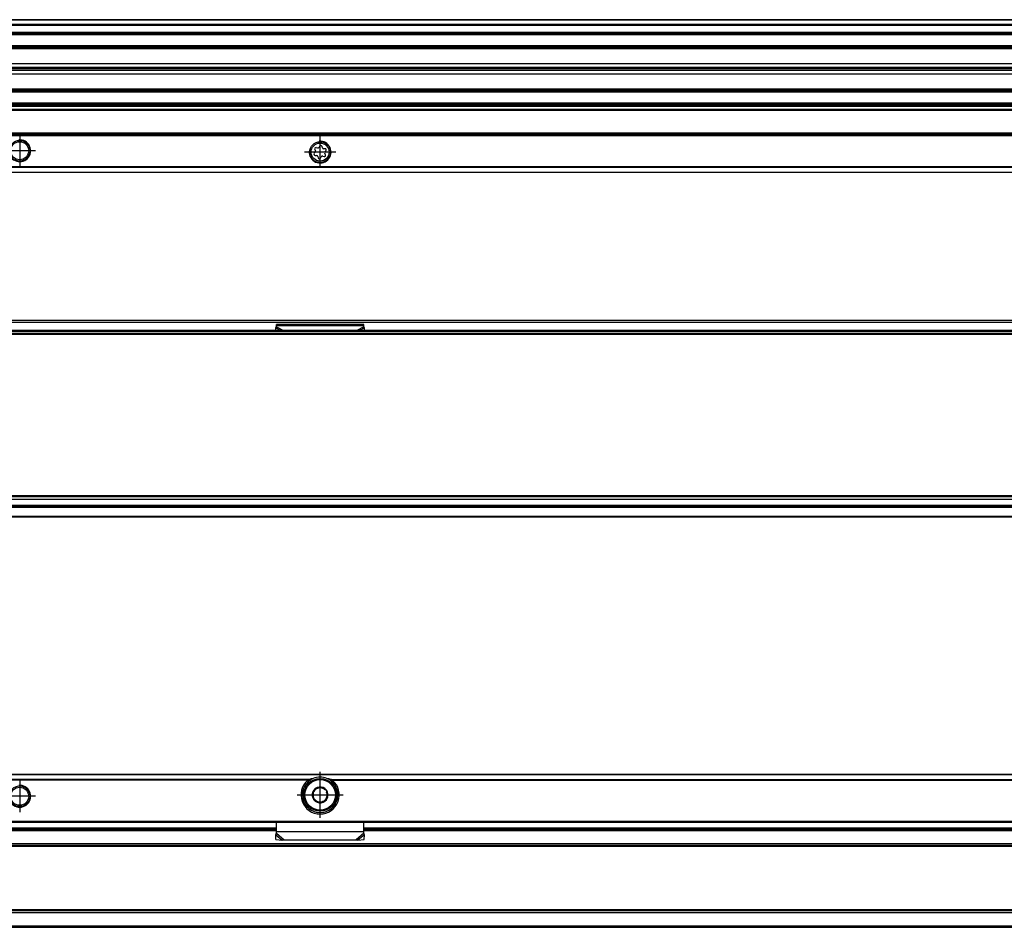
# Model space of a CAD drawing. Header units: millimetres. Extents: x -418 to 1225, y -151 to 443.
# Tile 46 of 52: x 865 to 1045, y -51 to 115. Entities that reach past the tile are written whole.
import ezdxf

# ---------------------------------------------------------------- set-up
doc = ezdxf.new("R2010")
doc.units = ezdxf.units.MM
doc.linetypes.add('DOT_CENTER', pattern=[14, 12, -1, 0, -1])
doc.layers.add('1', color=7, linetype='Continuous')

# ---------------------------------------------------------------- blocks, each defined once
blk = doc.blocks.new('REGLA_SV2-520__11', base_point=(555.1, 97.35))
at = {"color": 7, "linetype": 'Continuous'}
for p, q in [((1174.1, 115.35), (645.1, 115.35)), ((645.1, 112.81), (1174.1, 112.81)), ((1174.1, 110.38), (645.1, 110.38)), ((645.1, 107.3), (1171.1, 107.3)), ((645.1, 106.64), (1171.1, 106.64)), ((1171.1, 106.35), (645.1, 106.35)), ((1171.1, 106.06), (645.1, 106.06)), ((1171.1, 105.4), (645.1, 105.4)), ((645.1, 102.31), (1174.1, 102.31)), ((1174.1, 99.89), (645.1, 99.89))]:
    blk.add_line(p, q, dxfattribs=at)
at = {"color": 3, "linetype": 'Continuous'}
for p, q in [((1174.1, 115.25), (645.1, 115.25)), ((645.1, 114.53), (1174.1, 114.53)), ((645.1, 114.34), (1174.1, 114.34)), ((645.1, 113.09), (1174.1, 113.09)), ((645.1, 112.61), (1174.1, 112.61)), ((1174.1, 110.58), (645.1, 110.58)), ((645.1, 110.23), (1171.1, 110.23)), ((1171.1, 110.04), (645.1, 110.04)), ((645.1, 102.66), (1171.1, 102.66)), ((1171.1, 102.46), (645.1, 102.46)), ((645.1, 102.11), (1174.1, 102.11)), ((1174.1, 100.09), (645.1, 100.09)), ((1174.1, 99.61), (645.1, 99.61))]:
    blk.add_line(p, q, dxfattribs=at)
blk = doc.blocks.new('SOPORTE_SV2__12', base_point=(552.1, 87.35))
at = {"color": 7, "linetype": 'Continuous'}
for p, q in [((1162.1, 99.49), (645.1, 99.49)), ((1177.1, 94.35), (552.1, 94.35)), ((919.52, 92.18), (919.39, 91.96)), ((920.02, 91.88), (919.95, 92.13)), ((918.71, 91.07), (918.53, 90.88)), ((918.62, 91.57), (918.75, 91.35)), ((918.7, 90.49), (918.96, 90.48)), ((919.14, 91.85), (918.88, 91.91)), ((919.18, 90.32), (919.25, 90.06)), ((919.68, 90.01), (919.81, 90.24)), ((920.07, 90.34), (920.32, 90.28)), ((920.5, 91.71), (920.24, 91.71)), ((920.58, 90.62), (920.45, 90.85)), ((920.49, 91.13), (920.67, 91.31)), ((1177.1, 87.35), (552.1, 87.35))]:
    blk.add_line(p, q, dxfattribs=at)
at = {"color": 3, "linetype": 'Continuous'}
for p, q in [((1162.1, 99.47), (645.1, 99.47)), ((1162.1, 98.88), (645.1, 98.88)), ((1162.1, 98.7), (645.1, 98.7)), ((1177.1, 94.55), (552.1, 94.55)), ((552.1, 94.15), (1177.1, 94.15)), ((1177.1, 88.43), (552.1, 88.43)), ((1177.1, 88.29), (552.1, 88.29)), ((552.1, 87.41), (1177.1, 87.41))]:
    blk.add_line(p, q, dxfattribs=at)
at = {"color": 7, "linetype": 'Continuous'}
for centre, radius in [((864.6, 91.35), 1.9), ((864.6, 91.35), 1.65), ((919.6, 91.1), 1.9), ((919.6, 91.1), 1.65)]:
    blk.add_circle(centre, radius, dxfattribs=at)
for centre, start, end in [((919.19, 92.08), 256.5421, 329.8481), ((919.72, 92.07), 16.1284, 149.8481), ((918.7, 90.72), 136.1284, 269.4344), ((918.82, 91.69), 76.5421, 209.4344), ((918.55, 91.23), 316.1284, 29.4344), ((918.96, 90.25), 16.1294, 89.4344), ((920.01, 90.12), 76.1284, 149.4344), ((920.24, 91.94), 196.1284, 269.4344), ((920.38, 90.51), 256.1284, 29.4344), ((920.65, 90.96), 136.1284, 209.4344), ((920.5, 91.48), 316.1284, 89.4344), ((919.48, 90.13), 196.1294, 329.4344)]:
    blk.add_arc(centre, 0.233, start, end, dxfattribs=at)
at = {"layer": '1', "color": 2, "linetype": 'DOT_CENTER'}
for p, q in [((864.6, 94.25), (864.6, 88.45)), ((867.5, 91.35), (861.7, 91.35))]:
    blk.add_line(p, q, dxfattribs=at)
at = {"layer": '1', "color": 30, "linetype": 'DOT_CENTER', "const_width": 0.25}
for points in [[(919.6, 94), (919.6, 88.2)], [(922.5, 91.1), (916.7, 91.1)]]:
    blk.add_lwpolyline(points, dxfattribs=at)
at = {"layer": '1', "color": 30, "linetype": 'Continuous'}
for centre in [(864.6, 91.35), (919.6, 91.1)]:
    blk.add_arc(centre, 2, 175, 95, dxfattribs=at)
blk = doc.blocks.new('REGLA_SV2-520mm__14', base_point=(552.1, 87.35))
for name, p in [('REGLA_SV2-520__11', (555.1, 97.35)), ('SOPORTE_SV2__12', (552.1, 87.35))]:
    blk.add_blockref(name, p)
blk = doc.blocks.new('Bottom4', base_point=(639.6, 101.35))
blk.add_blockref('REGLA_SV2-520mm__14', (552.1, 87.35))
blk = doc.blocks.new('SOPORTE_SV2__23', base_point=(552.1, 24.25))
at = {"color": 7, "linetype": 'Continuous'}
for p, q in [((553.4, 60.35), (1175.8, 60.35)), ((911.6, 59.3), (911.6, 59.52)), ((927.6, 59.52), (911.6, 59.52)), ((927.6, 59.3), (927.6, 59.52)), ((911.49, 58.92), (911.6, 59.13)), ((911.5, 58.45), (911.49, 58.92)), ((911.6, 59.13), (911.6, 59.3)), ((927.6, 59.13), (927.6, 59.3)), ((927.71, 58.92), (927.6, 59.13)), ((927.7, 58.45), (927.71, 58.92)), ((1177.1, 24.25), (645.1, 24.25))]:
    blk.add_line(p, q, dxfattribs=at)
at = {"color": 3, "linetype": 'Continuous'}
for p, q in [((553.53, 59.99), (1175.67, 59.99)), ((911.49, 58.92), (912.4, 58.45)), ((927.6, 59.3), (911.6, 59.3)), ((911.6, 59.13), (912.91, 58.45)), ((927.6, 59.13), (926.29, 58.45)), ((927.71, 58.92), (926.8, 58.45)), ((1177.1, 26.05), (634.17, 26.05)), ((645.1, 24.45), (1177.1, 24.45))]:
    blk.add_line(p, q, dxfattribs=at)
blk = doc.blocks.new('REGLA_SV2-520__25', base_point=(552.1, 26.25))
at = {"color": 7, "linetype": 'Continuous'}
for p, q in [((555.1, 57.95), (1174.1, 57.95)), ((1163.64, 58.45), (565.56, 58.45)), ((555.1, 27.54), (1174.1, 27.54)), ((567.1, 26.25), (1162.1, 26.25))]:
    blk.add_line(p, q, dxfattribs=at)
at = {"color": 3, "linetype": 'Continuous'}
for p, q in [((555.1, 57.76), (1174.1, 57.76)), ((1116.29, 58.25), (612.91, 58.25)), ((1174.1, 28.15), (555.1, 28.15)), ((1174.1, 27.98), (555.1, 27.98)), ((555.1, 27.56), (1174.1, 27.56)), ((555.1, 26.45), (1174.1, 26.45))]:
    blk.add_line(p, q, dxfattribs=at)
blk = doc.blocks.new('REGLA_SV2-520mm__26', base_point=(552.1, 4.15))
for name, p in [('SOPORTE_SV2__23', (552.1, 24.25)), ('REGLA_SV2-520__25', (552.1, 26.25))]:
    blk.add_blockref(name, p)
blk = doc.blocks.new('Front6', base_point=(639.6, 32.25))
blk.add_blockref('REGLA_SV2-520mm__26', (552.1, 4.15))
blk = doc.blocks.new('REGLA_SV2-520__48', base_point=(552.1, -50.85))
at = {"color": 7, "linetype": 'Continuous'}
for p, q in [((817.6, -32.85), (911.6, -32.85)), ((927.6, -32.85), (1106.6, -32.85)), ((1163.93, -35.85), (565.27, -35.85)), ((1163.93, -47.85), (565.27, -47.85)), ((645.1, -50.85), (1174.1, -50.85))]:
    blk.add_line(p, q, dxfattribs=at)
at = {"color": 3, "linetype": 'Continuous'}
for p, q in [((817.6, -33.12), (911.6, -33.12)), ((927.6, -33.12), (1106.6, -33.12)), ((1174.1, -35.58), (555.1, -35.58)), ((1163.64, -36.05), (565.56, -36.05)), ((555.1, -48.12), (1174.1, -48.12)), ((1163.64, -47.65), (565.56, -47.65)), ((555.1, -50.58), (1174.1, -50.58))]:
    blk.add_line(p, q, dxfattribs=at)
blk = doc.blocks.new('SOPORTE_SV2__49', base_point=(552.1, -34.91))
at = {"color": 7, "linetype": 'Continuous'}
for p, q in [((1177.1, -22.85), (552.1, -22.85)), ((917.61, -24.35), (917.25, -24.35)), ((921.95, -24.35), (921.59, -24.35)), ((553.6, -31.6), (1175.6, -31.6)), ((911.6, -33.34), (911.6, -31.6)), ((927.6, -33.34), (927.6, -31.6)), ((817.6, -32.85), (911.6, -32.85)), ((911.49, -33.89), (911.54, -33.72)), ((911.51, -34.78), (911.49, -33.89)), ((911.6, -33.63), (911.6, -33.34)), ((927.6, -32.85), (1106.6, -32.85)), ((927.6, -33.63), (927.6, -33.34)), ((927.69, -34.78), (927.71, -33.89)), ((911.51, -34.78), (912.68, -34.91)), ((912.68, -34.91), (913.01, -34.84)), ((913.01, -34.84), (926.19, -34.84)), ((926.19, -34.84), (926.52, -34.91)), ((926.52, -34.91), (927.69, -34.78))]:
    blk.add_line(p, q, dxfattribs=at)
at = {"color": 3, "linetype": 'Continuous'}
for p, q in [((1177.1, -22.91), (552.1, -22.91)), ((917.61, -23.79), (811.59, -23.79)), ((917.33, -23.93), (811.87, -23.93)), ((921.59, -23.79), (1112.61, -23.79)), ((921.87, -23.93), (1112.33, -23.93)), ((553.41, -31.4), (1175.8, -31.4)), ((817.6, -32.65), (911.6, -32.65)), ((911.49, -33.89), (912.68, -34.91)), ((927.6, -33.34), (911.6, -33.34)), ((911.6, -33.63), (913.01, -34.84)), ((927.6, -33.63), (926.19, -34.84)), ((927.71, -33.89), (926.52, -34.91)), ((927.6, -32.65), (1106.6, -32.65))]:
    blk.add_line(p, q, dxfattribs=at)
at = {"color": 7, "linetype": 'Continuous'}
for centre, radius in [((864.6, -26.85), 1.9), ((864.6, -26.85), 1.65), ((919.6, -26.6), 3), ((919.6, -26.6), 0.05)]:
    blk.add_circle(centre, radius, dxfattribs=at)
at = {"color": 3, "linetype": 'Continuous'}
blk.add_circle((919.6, -26.6), 2.8, dxfattribs=at)
at = {"color": 7, "linetype": 'Continuous'}
for centre, radius, start, end in [((919.6, -26.6), 3.25, 67.3801, 112.6199), ((919.6, -26.6), 3.5, 130.3552, 49.6448), ((919.6, -26.6), 3.25, 112.6199, 67.3801), ((919.71, -30.36), 6.9, 101.3553, 107.6968), ((919.6, -26.6), 1.45, 97.6689, 157.2186), ((919.6, -26.6), 1.45, 97.2186, 97.6689), ((919.6, -26.6), 1.45, 37.2186, 97.2186), ((919.49, -30.36), 6.9, 72.3032, 78.6447), ((919.6, -26.6), 1.45, 157.2186, 217.2186), ((919.6, -26.6), 1.3, 171.2763, 203.161), ((919.6, -26.6), 1.3, 143.161, 171.2763), ((919.6, -26.6), 1.3, 111.2763, 143.161), ((919.6, -26.6), 1.3, 83.161, 111.2763), ((919.6, -26.6), 1.3, 51.2763, 83.161), ((919.6, -26.6), 1.3, 323.161, 351.2763), ((919.6, -26.6), 1.45, 337.2186, 37.2186), ((919.6, -26.6), 1.3, 351.2763, 23.161), ((919.6, -26.6), 1.3, 203.161, 231.2763), ((919.6, -26.6), 1.45, 217.2186, 277.2186), ((919.6, -26.6), 1.3, 231.2763, 263.161), ((919.6, -26.6), 1.3, 263.161, 291.2763), ((919.6, -26.6), 1.45, 277.2186, 337.2186), ((919.6, -26.6), 1.3, 291.2763, 323.161), ((910.1, -33.29), 1.51, 343.56, 358.2332), ((910.1, -33.29), 1.51, 358.2332, 359.1311)]:
    blk.add_arc(centre, radius, start, end, dxfattribs=at)
for points, knots in [([(917.61, -23.79), (917.58, -23.8), (917.53, -23.82), (917.46, -23.85), (917.4, -23.88), (917.35, -23.92), (917.33, -23.93)], [0, 0, 0, 0, 0.0898239, 0.1547798, 0.239856, 0.3132558, 0.3132558, 0.3132558, 0.3132558]), ([(919.13, -25.39), (919.15, -25.37), (919.2, -25.33), (919.28, -25.27), (919.35, -25.22), (919.4, -25.17), (919.42, -25.16)], [0, 0, 0, 0, 0.0914696, 0.1856625, 0.2968174, 0.3681078, 0.3681078, 0.3681078, 0.3681078]), ([(919.42, -25.16), (919.45, -25.17), (919.51, -25.2), (919.58, -25.23), (919.66, -25.27), (919.72, -25.29), (919.75, -25.31)], [0, 0, 0, 0, 0.1087604, 0.1823854, 0.2561289, 0.368048, 0.368048, 0.368048, 0.368048]), ([(921.87, -23.93), (921.85, -23.92), (921.8, -23.88), (921.73, -23.84), (921.66, -23.81), (921.61, -23.8), (921.59, -23.79)], [0, 0, 0, 0, 0.0733847, 0.1584419, 0.2442581, 0.3132544, 0.3132544, 0.3132544, 0.3132544]), ([(918.26, -26.04), (918.29, -26.01), (918.34, -25.98), (918.41, -25.93), (918.48, -25.88), (918.53, -25.84), (918.56, -25.82)], [0, 0, 0, 0, 0.1132358, 0.1824434, 0.2397162, 0.3680436, 0.3680436, 0.3680436, 0.3680436]), ([(918.32, -26.4), (918.31, -26.37), (918.3, -26.31), (918.29, -26.22), (918.28, -26.13), (918.27, -26.07), (918.26, -26.04)], [0, 0, 0, 0, 0.0936956, 0.1856625, 0.2764057, 0.368069, 0.368069, 0.368069, 0.368069]), ([(920.41, -25.58), (920.44, -25.59), (920.49, -25.62), (920.58, -25.65), (920.67, -25.69), (920.73, -25.71), (920.75, -25.72)], [0, 0, 0, 0, 0.0747608, 0.1856002, 0.2808643, 0.3680759, 0.3680759, 0.3680759, 0.3680759]), ([(920.75, -25.72), (920.76, -25.75), (920.76, -25.81), (920.77, -25.9), (920.78, -25.99), (920.79, -26.06), (920.8, -26.09)], [0, 0, 0, 0, 0.0917297, 0.1825419, 0.2744424, 0.3680689, 0.3680689, 0.3680689, 0.3680689]), ([(920.88, -26.79), (920.89, -26.83), (920.9, -26.89), (920.91, -26.98), (920.92, -27.07), (920.93, -27.13), (920.94, -27.16)], [0, 0, 0, 0, 0.0938272, 0.1859207, 0.2765324, 0.3680692, 0.3680692, 0.3680692, 0.3680692]), ([(918.45, -27.47), (918.44, -27.44), (918.44, -27.38), (918.43, -27.29), (918.42, -27.2), (918.41, -27.14), (918.4, -27.11)], [0, 0, 0, 0, 0.0916938, 0.1824687, 0.2744051, 0.3680689, 0.3680689, 0.3680689, 0.3680689]), ([(918.79, -27.61), (918.78, -27.61), (918.75, -27.6), (918.69, -27.57), (918.62, -27.54), (918.54, -27.51), (918.49, -27.49), (918.46, -27.48), (918.45, -27.47)], [0, 0, 0, 0, 0.0316071, 0.0965052, 0.1856002, 0.270933, 0.3355828, 0.3681968, 0.3681968, 0.3681968, 0.3681968]), ([(919.78, -28.04), (919.75, -28.02), (919.7, -27.99), (919.62, -27.96), (919.53, -27.93), (919.48, -27.9), (919.45, -27.89)], [0, 0, 0, 0, 0.1018441, 0.182393, 0.2634363, 0.3680556, 0.3680556, 0.3680556, 0.3680556]), ([(920.07, -27.81), (920.05, -27.83), (920, -27.87), (919.92, -27.92), (919.85, -27.98), (919.81, -28.02), (919.78, -28.04)], [0, 0, 0, 0, 0.0936265, 0.1855269, 0.2756522, 0.3680679, 0.3680679, 0.3680679, 0.3680679]), ([(920.94, -27.16), (920.91, -27.18), (920.86, -27.21), (920.79, -27.27), (920.71, -27.32), (920.66, -27.36), (920.64, -27.38)], [0, 0, 0, 0, 0.0915368, 0.1821485, 0.2778386, 0.3680692, 0.3680692, 0.3680692, 0.3680692]), ([(911.49, -33.89), (911.5, -33.87), (911.52, -33.83), (911.55, -33.76), (911.57, -33.7), (911.59, -33.65), (911.6, -33.63)], [0, 0, 0, 0, 0.0660342, 0.1356749, 0.2077706, 0.2833141, 0.2833141, 0.2833141, 0.2833141]), ([(927.71, -33.89), (927.7, -33.87), (927.68, -33.83), (927.65, -33.76), (927.63, -33.7), (927.61, -33.65), (927.6, -33.63)], [0, 0, 0, 0, 0.0660342, 0.1356749, 0.2077706, 0.2833141, 0.2833141, 0.2833141, 0.2833141])]:
    blk.add_open_spline(points, degree=3, knots=knots, dxfattribs=at)
at = {"layer": '1', "color": 2, "linetype": 'DOT_CENTER'}
for p, q in [((864.6, -23.95), (864.6, -29.75)), ((867.5, -26.85), (861.7, -26.85))]:
    blk.add_line(p, q, dxfattribs=at)
at = {"layer": '1', "color": 30, "linetype": 'DOT_CENTER', "const_width": 0.25}
for points in [[(919.6, -22.35), (919.6, -30.85)], [(923.85, -26.6), (915.35, -26.6)]]:
    blk.add_lwpolyline(points, dxfattribs=at)
at = {"layer": '1', "color": 30, "linetype": 'Continuous'}
blk.add_arc((864.6, -26.85), 2, 175, 95, dxfattribs=at)
blk.add_arc((864.6, -26.85), 2, 175, 95, dxfattribs=at)
blk = doc.blocks.new('REGLA_SV2-520mm__50', base_point=(552.1, -50.85))
for name, p in [('SOPORTE_SV2__49', (552.1, -34.91)), ('REGLA_SV2-520__48', (552.1, -50.85))]:
    blk.add_blockref(name, p)
blk = doc.blocks.new('Top4', base_point=(639.6, -36.85))
blk.add_blockref('REGLA_SV2-520mm__50', (552.1, -50.85))

msp = doc.modelspace()

# ---------------------------------------------------------------- block references
for name, p in [('Bottom4', (639.6, 101.35)), ('Front6', (639.6, 32.25)), ('Top4', (639.6, -36.85))]:
    msp.add_blockref(name, p)

doc.saveas('drawing.dxf')
